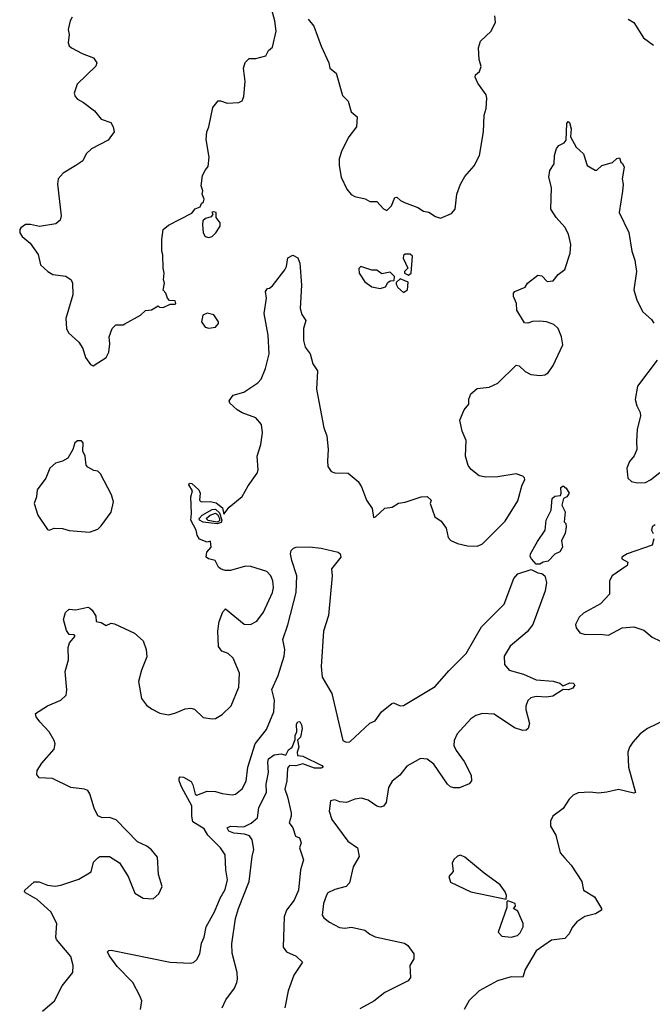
# Model space of a CAD drawing. Extents: x 1954683 to 2060285, y 904798 to 1016299.
# Tile 74 of 256: x 1997870 to 2001635, y 922935 to 928793. Entities that reach past the tile are written whole.
import ezdxf

# ---------------------------------------------------------------- set-up
doc = ezdxf.new("R2010")
doc.units = 0

msp = doc.modelspace()

# ---------------------------------------------------------------- linework, layer by layer
at = {"layer": '0CON10XD'}
for points in [[(1998203.9, 927926.1), (1998129.5, 927880.5), (1998098.8, 927845), (1998096, 927815), (1998116, 927625), (1998110.5, 927599.5), (1998085, 927578.8), (1997988.3, 927561.7), (1997933.6, 927573.6), (1997905, 927573.3), (1997876.7, 927555), (1997870, 927545), (1997871.2, 927525), (1997885, 927502.5), (1997932.5, 927462.5), (1997980, 927395), (1997993.8, 927335), (1998036.7, 927295), (1998067.7, 927277.7), (1998145, 927266.2), (1998176.2, 927245), (1998183.8, 927225), (1998186, 927155), (1998145.6, 927015), (1998148, 926955), (1998160.3, 926930.3), (1998221.2, 926875), (1998245.9, 926835.9), (1998262.3, 926782.3), (1998290.7, 926740.7), (1998307, 926733), (1998385, 926782.5), (1998400, 926815), (1998406.7, 926865), (1998403.3, 926905), (1998420, 926955), (1998443, 926977), (1998485, 926977.5), (1998496.4, 926983.6), (1998590, 927035), (1998618.3, 927061.7), (1998655, 927067.5), (1998695, 927090), (1998703, 927083), (1998725, 927080), (1998765, 927100), (1998795, 927100), (1998800, 927105), (1998795, 927120), (1998761.7, 927121.7), (1998750, 927135), (1998740, 927165), (1998723.6, 927183.6), (1998732.5, 927225), (1998726.7, 927245), (1998730, 927285), (1998723.3, 927315), (1998723, 927393), (1998716.7, 927415), (1998716.2, 927485), (1998723.8, 927545), (1998755, 927570), (1998895, 927642.5), (1998915, 927667.5), (1998945, 927680), (1998951.7, 927698.3), (1998965, 927710), (1998967.5, 927725), (1998956.2, 927755), (1998960, 927775), (1998950, 927805), (1998957.5, 927865), (1998975, 927900), (1998991.7, 927918.3), (1998998, 927975), (1998979.5, 928080.5), (1998984.1, 928125.9), (1998996.2, 928155), (1999020.5, 928269.5), (1999050.7, 928309.3), (1999065, 928310), (1999105, 928296.2), (1999175, 928300), (1999195, 928310), (1999203.3, 928335), (1999211.2, 928425), (1999201.2, 928505), (1999211.7, 928538.3), (1999235, 928562.5), (1999275, 928562.5), (1999335, 928577.5), (1999350.7, 928609.3), (1999375, 928630), (1999396, 928725), (1999388.8, 928785), (1999358.8, 928895)], [(1998182.1, 928807.9), (1998170, 928785), (1998158.8, 928735), (1998163.8, 928705), (1998158.8, 928655), (1998165, 928637.5), (1998177.5, 928625), (1998242.3, 928592.3), (1998310, 928565), (1998330, 928535), (1998323, 928517), (1998211.2, 928408.8), (1998193.3, 928355), (1998200, 928335), (1998215, 928320), (1998250.5, 928300.5), (1998315, 928250), (1998355, 928201.2), (1998411.7, 928181.7), (1998426.2, 928155), (1998433.3, 928125), (1998396.7, 928075), (1998297.5, 928025), (1998265.9, 927994.1), (1998245, 927953.3), (1998203.9, 927926.1)], [(1999586.2, 928795), (1999620, 928755), (1999663.8, 928635), (1999710, 928535), (1999716.7, 928505), (1999753.6, 928473.6), (1999792.3, 928342.3), (1999825, 928307.5), (1999842.5, 928245), (1999878, 928215), (1999873.8, 928155), (1999828.8, 928095), (1999788, 928015), (1999771.2, 927965), (1999771.2, 927925), (1999783.3, 927855), (1999816.2, 927785), (1999842.3, 927752.3), (1999865, 927740), (1999925.9, 927725.9), (1999955, 927711.2), (1999995, 927711.2), (2000035, 927666.7), (2000055, 927657.5), (2000082.5, 927685), (2000103.3, 927735), (2000115, 927737.5), (2000136.4, 927716.4), (2000160, 927705), (2000240, 927675), (2000273, 927653), (2000305, 927646.7), (2000345, 927622.5), (2000375, 927612.5), (2000440.7, 927639.3), (2000462.5, 927665), (2000471.2, 927755), (2000494, 927815), (2000519.7, 927860.3), (2000575, 927923.3), (2000606, 927985), (2000630, 928125), (2000633.8, 928225), (2000646.2, 928265), (2000650, 928325), (2000646.7, 928345), (2000596.7, 928415), (2000580.7, 928450.7), (2000583.3, 928465), (2000606, 928484), (2000617.5, 928515), (2000604, 928555), (2000600, 928625), (2000612, 928665), (2000676.7, 928725), (2000701.7, 928778.3), (2000698, 928815)], [(2001492.5, 928795), (2001525, 928776.7), (2001583.3, 928685), (2001641.7, 928641.7)], [(1998005.5, 922894.5), (1998077.5, 922955), (1998122.9, 923045), (1998186, 923125), (1998189.2, 923165), (1998175, 923220), (1998089.7, 923319.7), (1998085.7, 923335), (1998091.9, 923415), (1998055, 923484.2), (1997975, 923557.8), (1997905, 923598.8), (1997898.8, 923605), (1997900, 923615), (1997955.8, 923664.2), (1997985, 923664), (1998035, 923642.9), (1998081.2, 923638.8), (1998115, 923644), (1998221.4, 923678.6), (1998295, 923723.3), (1998308.8, 923781.2), (1998335, 923806.2), (1998346.4, 923813.6), (1998405, 923814), (1998465, 923777.5), (1998515.7, 923695.7), (1998556.1, 923596.1), (1998605, 923566.2), (1998665, 923563.3), (1998697.5, 923592.5), (1998718.8, 923635), (1998697.1, 923707.1), (1998691.2, 923811.2), (1998655, 923853.3), (1998627.5, 923875), (1998571.8, 923901.8), (1998445, 924033.3), (1998405, 924046.2), (1998363.9, 924043.9), (1998336.1, 924056.1), (1998312.7, 924102.7), (1998287.3, 924187.3), (1998275, 924206.2), (1998255, 924215.7), (1998175, 924225.6), (1998065, 924278.2), (1997985, 924282), (1997971.2, 924301.2), (1997974.2, 924325), (1998000.9, 924369.1), (1998075, 924453.3), (1998080.8, 924485), (1998075.8, 924505), (1998045, 924556.7), (1997990, 924615), (1997968.8, 924645), (1997964.2, 924665), (1998035, 924710), (1998115, 924743.8), (1998146.2, 924775), (1998151.2, 924805), (1998140, 924915), (1998160.6, 924985), (1998158, 925058), (1998167.5, 925085), (1998200, 925125), (1998193.3, 925133.3), (1998165, 925136), (1998147.9, 925157.9), (1998130.8, 925225), (1998143.3, 925265), (1998165, 925286.2), (1998205, 925281.2), (1998275, 925296.7), (1998285, 925293.3), (1998300.5, 925280.5), (1998322.5, 925245), (1998325, 925212.5), (1998355, 925206.7), (1998385, 925188), (1998415, 925202), (1998435, 925198.8), (1998553.6, 925143.6), (1998605, 925097.5), (1998622, 925045), (1998627.5, 925002.5), (1998595, 924923.3), (1998577.1, 924855), (1998595.8, 924755), (1998625.5, 924715.5), (1998655, 924692), (1998705, 924667.5), (1998755, 924657.5), (1998793.9, 924666.1), (1998855, 924693.8), (1998887.7, 924697.7), (1998910.5, 924690.5), (1998961.7, 924641.7), (1999015, 924632.5), (1999035, 924636), (1999075, 924660), (1999129.1, 924710.9), (1999175, 924822.5), (1999179.1, 924905), (1999140, 924995), (1999111.2, 925021.2), (1999073.3, 925035), (1999054.2, 925064.2), (1999048.8, 925155), (1999058.3, 925211.7), (1999079.3, 925270.7), (1999095, 925287.5), (1999207.1, 925197.1), (1999244.6, 925195.4), (1999282, 925215), (1999322, 925268), (1999374.1, 925384.1), (1999380, 925415), (1999376.7, 925455), (1999364.2, 925485), (1999340.7, 925510.7), (1999245, 925538.6), (1999215, 925542), (1999125, 925516.2), (1999093.6, 925516.4), (1999065, 925526.2), (1999053.8, 925535), (1999033.8, 925575), (1998993.3, 925585), (1998979.2, 925595), (1998984.2, 925625), (1999009.2, 925655), (1999005, 925690), (1998985, 925683.8), (1998941.2, 925701.2), (1998926, 925725), (1998920.8, 925755), (1998888.4, 925815), (1998892.7, 925855), (1998888, 925955), (1998898.8, 925988.8), (1998877.5, 926025), (1998880, 926035), (1998895, 926032.5), (1998935.8, 925995), (1998943.3, 925975), (1998940, 925935), (1998950, 925925), (1999004.3, 925925.7), (1999039, 925919), (1999078, 925888), (1999085, 925851.4), (1999117.3, 925892.7), (1999195, 925956), (1999229.8, 926020.2), (1999284.2, 926095), (1999290, 926115), (1999284.2, 926195.8), (1999305.6, 926265), (1999315.5, 926335), (1999309.4, 926385), (1999275, 926424.2), (1999195, 926452.9), (1999165, 926471.9), (1999121.7, 926511.7), (1999117.5, 926525), (1999141.2, 926558.8), (1999205, 926575.8), (1999288.3, 926631.7), (1999306.5, 926655), (1999333, 926717), (1999354.5, 926805), (1999348.9, 926915), (1999326, 927045), (1999338.8, 927135), (1999333.3, 927175), (1999345, 927192.5), (1999357.5, 927195), (1999375, 927210), (1999448, 927305), (1999458, 927325), (1999466.7, 927375), (1999495, 927392.5), (1999526.2, 927375), (1999537.1, 927345), (1999547, 927213), (1999540, 927075), (1999549.7, 927039.7), (1999573.6, 927003.6), (1999559.2, 926955), (1999560, 926885), (1999570, 926845), (1999599.2, 926805), (1999614.2, 926745), (1999642.7, 926702.7), (1999635.9, 926594.1), (1999680, 926365), (1999697.3, 926317.3), (1999705.8, 926235), (1999702.3, 926167.7), (1999704.2, 926134.2), (1999724.2, 926104.2), (1999745, 926096.2), (1999825, 926095.8), (1999884.3, 926044.3), (1999904.3, 926014.3), (1999935, 925933.3), (1999968.8, 925885), (1999975, 925832), (1999988.8, 925835), (2000044.1, 925885.9), (2000087.3, 925892.7), (2000125, 925916), (2000165, 925922), (2000260, 925955), (2000295, 925956.7), (2000320, 925935), (2000312.5, 925915), (2000340, 925835), (2000378.3, 925808.3), (2000408.3, 925768.3), (2000421.2, 925711.2), (2000436.7, 925695), (2000475, 925675.6), (2000535, 925662.5), (2000595, 925660), (2000625.5, 925674.5), (2000760.3, 925809.7), (2000835, 925931.2), (2000861.1, 926025), (2000877.5, 926055), (2000875, 926066.7), (2000865, 926076.2), (2000825, 926090), (2000715, 926073.1), (2000645, 926071.4), (2000605, 926078.8), (2000557.3, 926117.3), (2000539.5, 926139.5), (2000523.8, 926195), (2000528.3, 926288.3), (2000503.8, 926345), (2000489.3, 926410.7), (2000515, 926472.5), (2000543.3, 926505), (2000544, 926535), (2000555, 926567.5), (2000592.3, 926597.7), (2000664.2, 926605.8), (2000715, 926631.2), (2000825, 926736.7), (2000843.6, 926733.6), (2000879.3, 926699.3), (2000912.3, 926682.3), (2000965, 926676), (2000995, 926680), (2001015, 926692.5), (2001045, 926736), (2001102.6, 926857.4), (2001095.4, 926905.4), (2001075.7, 926955), (2001049.3, 926979.3), (2001005, 926994.2), (2000965, 927000), (2000922.3, 926997.7), (2000895, 926986.7), (2000875, 926990), (2000829.2, 927065), (2000827.5, 927105), (2000809.2, 927145), (2000808.8, 927165), (2000817.5, 927175), (2000878.3, 927201.7), (2000892.5, 927225), (2000955, 927273.3), (2000978.3, 927268.3), (2001010, 927235), (2001045, 927240), (2001075, 927276.7), (2001114.1, 927305.9), (2001146.6, 927403.4), (2001150, 927455), (2001136.2, 927516.2), (2001115, 927558.8), (2001062.5, 927615), (2001031.2, 927665), (2001035.8, 927795), (2001018.9, 927855), (2001024.6, 927895.4), (2001050.5, 927935), (2001053.1, 927985), (2001065, 928026.7), (2001078.8, 928045), (2001110.3, 928059.7), (2001122, 928075), (2001127.5, 928175), (2001133.6, 928186.4), (2001141.7, 928181.7), (2001153, 928143), (2001148.8, 928095), (2001182.5, 928035), (2001226.7, 927995), (2001247.5, 927925), (2001295, 927896.7), (2001305, 927896.7), (2001334.1, 927925.9), (2001397.7, 927942.3), (2001425, 927966.7), (2001440, 927970), (2001447.5, 927945), (2001458, 927938), (2001468, 927915), (2001456.7, 927845), (2001461.2, 927815), (2001457.1, 927772.9), (2001438, 927645), (2001496, 927526), (2001514.4, 927415), (2001532.1, 927362.1), (2001541.4, 927295), (2001526, 927185), (2001542.9, 927125), (2001578.8, 927055), (2001630, 927010), (2001645, 926986.7)], [(1998995, 927497.5), (1999015, 927502.5), (1999037.5, 927525), (1999062.5, 927565), (1999062.5, 927585), (1999040, 927615), (1999040, 927645), (1999025, 927650), (1999013, 927647), (1999020, 927635), (1999009.3, 927620.7), (1998975, 927610), (1998960, 927595), (1998957.5, 927575), (1998962.5, 927525), (1998973.6, 927503.6), (1998995, 927497.5)], [(2000185, 927272.5), (2000200, 927285), (2000207.5, 927385), (2000195, 927397.5), (2000165, 927397.5), (2000155, 927390), (2000153.3, 927373.3), (2000180, 927315), (2000160, 927295), (2000160, 927285), (2000185, 927272.5)], [(2000015, 927193.3), (2000046.4, 927203.6), (2000060.7, 927229.3), (2000075, 927240), (2000098.3, 927241.7), (2000100, 927265), (2000075, 927290), (2000025, 927280), (1999995, 927302.5), (1999965, 927303.3), (1999900, 927325), (1999888.3, 927311.7), (1999890, 927285), (1999925, 927232.5), (1999965, 927202.5), (2000015, 927193.3)], [(2000155, 927170), (2000177.5, 927185), (2000181.7, 927231.7), (2000135, 927250), (2000111.7, 927228.3), (2000111.7, 927218.3), (2000120, 927200), (2000155, 927170)], [(1998995, 926956.7), (1999035, 926962.5), (1999052.5, 926985), (1999053.3, 926995), (1999025, 927036.7), (1998985, 927046.2), (1998960, 927035), (1998952.5, 926995), (1998973.6, 926963.6), (1998995, 926956.7)], [(2001665, 926766.2), (2001547.9, 926612.1), (2001533, 926533), (2001542.5, 926495), (2001564, 926455), (2001565.8, 926435), (2001545.8, 926355), (2001540.8, 926285), (2001544.2, 926235), (2001527.5, 926197.5), (2001500, 926165), (2001483.8, 926125), (2001488.8, 926065), (2001511.2, 926045), (2001545, 926037.5), (2001595, 926040), (2001624, 926055), (2001680.3, 926099.7)], [(1998285, 925744.2), (1998335, 925762), (1998355, 925780.8), (1998415, 925863.3), (1998429.2, 925925), (1998415.6, 925965), (1998350.5, 926090.5), (1998336.1, 926106.1), (1998310.5, 926110.5), (1998275, 926130), (1998265, 926142.5), (1998258.8, 926195), (1998246.2, 926225), (1998247.5, 926275), (1998237, 926287), (1998215, 926287.5), (1998197.5, 926275), (1998186.7, 926235), (1998155.7, 926184.3), (1998125, 926166), (1998082.5, 926155), (1998048.8, 926125), (1998025.8, 926065), (1997974.4, 925995.6), (1997970, 925955), (1997956, 925915), (1997978.8, 925845), (1998035, 925760), (1998045, 925756.7), (1998075, 925766.7), (1998125, 925766.2), (1998163.9, 925753.9), (1998285, 925744.2)], [(2000965, 925552.5), (2000945, 925552.9), (2000915.8, 925585.8), (2000909.3, 925599.3), (2000911.2, 925615), (2000951.3, 925688.7), (2000997.1, 925755), (2001004, 925815), (2001034, 925875), (2001040, 925945), (2001055, 925958.8), (2001088.3, 925961.7), (2001093.3, 925975), (2001090.7, 926009.3), (2001105, 926020), (2001123.3, 926005), (2001140, 925975), (2001126.7, 925955), (2001106.4, 925943.6), (2001096, 925905), (2001117.5, 925865), (2001110, 925805), (2001120, 925795), (2001122.5, 925775), (2001116, 925735), (2001094, 925695), (2001101.2, 925655), (2001085, 925626.7), (2001055, 925613.8), (2001015, 925571.2), (2000985, 925566), (2000965, 925552.5)], [(1999045, 925793.8), (1998962.7, 925802.7), (1998940.1, 925815), (1998937.5, 925825), (1998957, 925845), (1999015, 925878.6), (1999035, 925880.6), (1999058.7, 925858.7), (1999073.5, 925815), (1999068.7, 925801.3), (1999045, 925793.8)], [(1999045, 925803.6), (1998992.5, 925812.5), (1998980.7, 925825), (1999004.6, 925845), (1999035, 925856.8), (1999048.3, 925848.3), (1999059.1, 925825), (1999058.5, 925811.5), (1999045, 925803.6)], [(2001652.4, 925787.6), (2001634.3, 925775.7), (2001631.2, 925755), (2001641.2, 925735)], [(2001644, 925705), (2001634.2, 925665.8), (2001485, 925614.2), (2001453.3, 925595), (2001454.4, 925584.4), (2001490, 925565), (2001486.7, 925545), (2001396.9, 925485), (2001380.8, 925455), (2001380, 925375), (2001327.5, 925317.5), (2001225, 925262), (2001200.9, 925239.1), (2001178.8, 925195), (2001182, 925175), (2001203.3, 925145), (2001235, 925135.8), (2001325, 925137.5), (2001375, 925132), (2001455, 925174), (2001525, 925180), (2001585, 925160), (2001635, 925118.8), (2001684.4, 925094.4)], [(1998585.6, 922985.6), (1998543.3, 923065), (1998449.6, 923159.6), (1998402, 923225), (1998393.6, 923246.4), (1998400, 923255), (1998413.8, 923256.2), (1998765, 923185.6), (1998885, 923180.6), (1998905.5, 923184.5), (1998925, 923201.2), (1998941.4, 923235), (1998951.3, 923298.7), (1998967.1, 923335), (1998980, 923395), (1999030.5, 923485), (1999063.6, 923566.4), (1999092.3, 923617.7), (1999107.1, 923675), (1999097.5, 923735), (1999093.3, 923825), (1999064.4, 923865), (1998990.5, 923940.5), (1998968.1, 923978.1), (1998901.5, 924021.5), (1998894.1, 924054.1), (1998895.2, 924115), (1998834.8, 924225), (1998819.1, 924265), (1998818.7, 924281.3), (1998825, 924288.5), (1998845, 924287.2), (1998890.4, 924260.4), (1998901.5, 924241.5), (1998915, 924185.4), (1998925, 924178.3), (1998985, 924202.2), (1999035, 924200.8), (1999075, 924189.2), (1999135, 924182), (1999155, 924186), (1999195, 924216), (1999217.8, 924262.2), (1999228.2, 924345), (1999270.9, 924485), (1999339.6, 924570.4), (1999382.2, 924675), (1999386.6, 924745), (1999371.7, 924808.3), (1999409, 924891), (1999443.8, 925006.2), (1999448.5, 925045), (1999436.2, 925105), (1999466.6, 925193.4), (1999515.3, 925385), (1999519.4, 925485), (1999490.6, 925575), (1999482.1, 925615), (1999485.4, 925634.6), (1999500.4, 925649.6), (1999515, 925654.5), (1999595, 925656.2), (1999665, 925649.2), (1999765, 925625.6), (1999776.9, 925615), (1999780.8, 925595), (1999726.7, 925525), (1999730.4, 925485), (1999707.9, 925247.9), (1999679.3, 925155), (1999665.3, 924945), (1999671.2, 924881.2), (1999728.6, 924785), (1999794.1, 924504.1), (1999813.9, 924493.9), (1999835, 924496.2), (1999955, 924608.1), (1999985, 924621.9), (2000024.2, 924675), (2000085, 924723.8), (2000095, 924728), (2000135, 924710), (2000155, 924712.9), (2000343.9, 924826.1), (2000425, 924918.6), (2000527.9, 925022.1), (2000618.7, 925181.3), (2000753.5, 925315), (2000811.5, 925468.5), (2000835, 925495.6), (2000915, 925521.3), (2000955, 925501.1), (2000978.6, 925498.6), (2000996.2, 925485), (2001006, 925445), (2000998.6, 925395), (2000924.5, 925195.5), (2000889.8, 925150.2), (2000790, 925065), (2000753.6, 925006.4), (2000755, 924957.5), (2000782.5, 924922.5), (2000868.8, 924898.8), (2000945, 924865.7), (2001045, 924857.1), (2001085, 924845.7), (2001105, 924830), (2001145, 924846.7), (2001165, 924845.6), (2001173.8, 924835), (2001162.5, 924815), (2001136.4, 924806.4), (2001105, 924807.5), (2001042.5, 924767.5), (2001005, 924761.4), (2000944.2, 924765.8), (2000912.3, 924757.7), (2000895, 924742.5), (2000881.7, 924708.3), (2000881.7, 924688.3), (2000904, 924605), (2000896.2, 924575), (2000885, 924566.7), (2000864.1, 924564.1), (2000815, 924580), (2000695, 924661.4), (2000624.6, 924664.6), (2000585, 924653.9), (2000555, 924633.9), (2000474.5, 924545), (2000456.5, 924505), (2000454.4, 924475), (2000467.1, 924445), (2000515, 924378.8), (2000557.6, 924297.6), (2000560, 924265), (2000545, 924247.5), (2000486.9, 924223.1), (2000455, 924222.4), (2000435, 924228.5), (2000416.5, 924245), (2000335, 924364.4), (2000295, 924393.1), (2000255, 924397.5), (2000175, 924352.2), (2000131.7, 924298.3), (2000087, 924263), (2000066, 924225), (2000052, 924135), (2000036.4, 924113.6), (2000017.7, 924107.7), (1999995, 924114.2), (1999945, 924148.5), (1999905, 924160.5), (1999865, 924154.5), (1999815, 924135.6), (1999775, 924139.2), (1999745, 924150.6), (1999720, 924145), (1999711.4, 924085), (1999728, 924035), (1999823.3, 923905), (1999881.2, 923865), (1999890, 923815), (1999855, 923753.3), (1999833, 923657), (1999813.6, 923636.4), (1999745, 923618), (1999705, 923597.5), (1999695.8, 923585), (1999677.5, 923535), (1999671.2, 923465), (1999680.3, 923450.3), (1999715, 923423.3), (1999772.7, 923392.7), (1999805, 923388.6), (1999845, 923393.3), (1999925, 923375.5), (1999955, 923351.4), (1999985, 923336.9), (2000159.7, 923299.7), (2000181.2, 923285), (2000215.7, 923235.7), (2000215.8, 923205), (2000191.2, 923165), (2000196.4, 923093.6), (2000182.5, 923075), (2000044.3, 923005.7), (1999977.3, 922952.7), (1999895, 922907.5)], [(2001710, 924625), (2001606.7, 924575), (2001563.3, 924545), (2001520, 924495), (2001500, 924465), (2001490, 924435), (2001494.3, 924345), (2001535.9, 924194.1), (2001525, 924191.2), (2001435, 924212), (2001365, 924196.2), (2001315, 924192), (2001265, 924197.5), (2001195, 924194), (2001165, 924178.8), (2001141.2, 924155), (2001105, 924100), (2001043.3, 924055), (2001030, 924025), (2001030, 923995), (2001061.7, 923941.7), (2001087, 923837), (2001114.5, 923804.5)], [(1999075.7, 922915), (1999097.4, 922962.6), (1999148.6, 923031.4), (1999162.3, 923065), (1999167.3, 923085), (1999165.3, 923125), (1999135, 923240), (1999133.1, 923295), (1999155, 923446.2), (1999172.5, 923505), (1999236.8, 923665), (1999253.2, 923815), (1999263.1, 923855), (1999253.5, 923913.5), (1999237.1, 923937.1), (1999207.9, 923947.9), (1999145, 923952.5), (1999115, 923965.8), (1999104.2, 923985), (1999125, 923994), (1999205, 923990), (1999247.7, 924012.3), (1999286, 924044), (1999294, 924105), (1999339.4, 924195), (1999337.3, 924245), (1999351.9, 924315), (1999346.9, 924375), (1999351.1, 924395), (1999385, 924419.4), (1999426, 924426), (1999455, 924417.5), (1999470.9, 924449.1), (1999491.5, 924465), (1999510.5, 924509.5), (1999510.5, 924535), (1999518.8, 924555), (1999518.3, 924601.7), (1999525, 924614.5), (1999536.5, 924616.5), (1999548.2, 924598.2), (1999552, 924575), (1999540.8, 924525), (1999524.1, 924505.9), (1999531.5, 924465), (1999522.5, 924435), (1999524, 924415), (1999555, 924410.8), (1999668, 924355), (1999676, 924345), (1999665, 924339.2), (1999625, 924340), (1999555, 924366), (1999513.6, 924353.6), (1999475, 924356.2), (1999465, 924340), (1999460, 924265), (1999447.5, 924215), (1999465, 924170), (1999486.2, 924075), (1999486.2, 924055), (1999473.8, 924015), (1999496.2, 923985), (1999512.5, 923935), (1999535.9, 923925.9), (1999546.2, 923895), (1999536.2, 923865), (1999560, 923795), (1999542.2, 923735), (1999529.5, 923615), (1999503.1, 923555), (1999458.2, 923495), (1999444.5, 923455), (1999439.2, 923275), (1999457.5, 923247.5), (1999515, 923220.8), (1999552.5, 923185), (1999502.3, 923107.7), (1999468.8, 923015), (1999448.5, 922915)], [(2000765, 923560), (2000767, 923583), (2000760, 923605), (2000730, 923645), (2000634.5, 923714.5), (2000520.3, 923810.3), (2000493, 923823), (2000475, 923816.2), (2000455, 923796.2), (2000444.2, 923775), (2000450, 923725), (2000423.3, 923695), (2000435, 923662.5), (2000555, 923604.3), (2000765, 923560)], [(2001114.5, 923804.5), (2001152.4, 923762.4), (2001216, 923665), (2001226.2, 923615), (2001291.2, 923575), (2001332.5, 923505), (2001332.5, 923495), (2001297.3, 923472.7), (2001233.2, 923456.8), (2001186.7, 923425), (2001157.7, 923392.3), (2001141.2, 923355), (2001115, 923326.7), (2001035, 923317.5), (2000945, 923253.3), (2000878, 923142), (2000865, 923096.7), (2000795, 923099.2), (2000714.6, 923075.4), (2000605, 923016), (2000545, 922956.7), (2000516.2, 922905)], [(2000795, 923334.2), (2000832.5, 923345), (2000849.5, 923360.5), (2000866.7, 923395), (2000866.7, 923415), (2000835, 923490), (2000810, 923505), (2000821.7, 923518.3), (2000820, 923535), (2000775, 923550), (2000770, 923545), (2000769.3, 923510.7), (2000717.5, 923365), (2000740.5, 923340.5), (2000795, 923334.2)], [(1998590, 922905), (1998598, 922955), (1998585.6, 922985.6)]]:
    msp.add_lwpolyline(points, dxfattribs=at)

doc.saveas('drawing.dxf')
